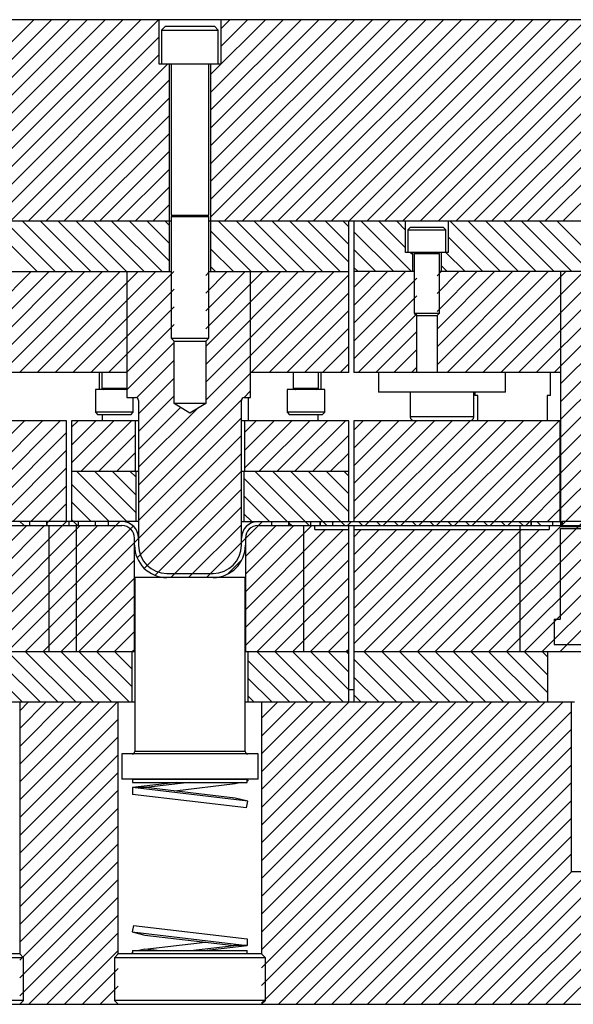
# Model space of a CAD drawing. Header units: inches. Extents: x 1772 to 2706, y -534 to -52.
# Tile 48 of 61: x 1898.39 to 1903.88, y -526.47 to -516.7. Entities that reach past the tile are written whole.
import ezdxf

# ---------------------------------------------------------------- set-up
doc = ezdxf.new("R2010")
doc.units = ezdxf.units.IN
doc.header["$LTSCALE"] = 0.5
doc.header["$MEASUREMENT"] = 0
doc.layers.add('SID-M-F', color=202, linetype='Continuous')
doc.layers.add('SID-M-S', color=105, linetype='Continuous')
pattern_1 = [(135, (1911.26172, -563.36026), (-0.08838835, -0.08838835), [])]

msp = doc.modelspace()

# ---------------------------------------------------------------- hatches: boundary and pattern name
at = {"layer": 'SID-M-F'}
h = msp.add_hatch(dxfattribs=at)
h.set_pattern_fill('ANSI31', color=256, angle=90, style=0)
h.set_pattern_definition(pattern_1)
h.paths.add_polyline_path([(1899.26591, -521.71628), (1899.26591, -521.67628), (1899.14093, -521.67628), (1899.14093, -521.71628)], flags=0)
h = msp.add_hatch(dxfattribs=at)
h.set_pattern_fill('ANSI31', color=256, angle=90, style=0)
h.set_pattern_definition(pattern_1)
h.paths.add_polyline_path([(1901.37014, -521.71628), (1901.37014, -521.67628), (1901.27841, -521.67628), (1901.27841, -521.71628)], flags=0)

# ---------------------------------------------------------------- linework, layer by layer
at = {"layer": 'SID-M-F', "linetype": 'Continuous'}
for p, q in [((1897.88141, -517.3436), (1898.52873, -516.69628)), ((1897.88141, -517.52038), (1898.70551, -516.69628)), ((1897.88141, -517.69716), (1898.88229, -516.69628)), ((1897.88141, -517.87393), (1899.05906, -516.69628)), ((1897.88141, -518.05071), (1899.23584, -516.69628)), ((1897.88141, -518.22749), (1899.41262, -516.69628)), ((1897.88141, -518.40426), (1899.58939, -516.69628)), ((1897.88141, -518.58104), (1899.76617, -516.69628)), ((1900.28141, -517.2417), (1900.82683, -516.69628)), ((1900.28141, -517.41848), (1901.00361, -516.69628)), ((1900.28141, -517.59525), (1901.18038, -516.69628)), ((1900.28141, -517.77203), (1901.35716, -516.69628)), ((1900.28141, -517.94881), (1901.53394, -516.69628)), ((1900.28141, -518.12558), (1901.71071, -516.69628)), ((1900.28141, -518.30236), (1901.88749, -516.69628)), ((1900.28141, -518.47914), (1902.06427, -516.69628)), ((1900.28141, -518.65591), (1902.24104, -516.69628)), ((1900.38291, -516.78665), (1900.47328, -516.69628)), ((1900.38291, -516.96342), (1900.65005, -516.69628)), ((1900.41782, -518.69628), (1902.41782, -516.69628)), ((1900.5946, -518.69628), (1902.5946, -516.69628)), ((1900.77137, -518.69628), (1902.77137, -516.69628)), ((1900.94815, -518.69628), (1902.94815, -516.69628)), ((1901.12493, -518.69628), (1903.12493, -516.69628)), ((1901.3017, -518.69628), (1903.3017, -516.69628)), ((1901.47848, -518.69628), (1903.47848, -516.69628)), ((1901.65526, -518.69628), (1903.65526, -516.69628)), ((1901.83203, -518.69628), (1903.83203, -516.69628)), ((1902.00881, -518.69628), (1904.00881, -516.69628)), ((1902.18559, -518.69628), (1904.18559, -516.69628)), ((1902.36236, -518.69628), (1904.36236, -516.69628)), ((1902.53914, -518.69628), (1904.53914, -516.69628)), ((1902.71592, -518.69628), (1904.71592, -516.69628)), ((1902.89269, -518.69628), (1904.89269, -516.69628)), ((1903.06947, -518.69628), (1905.06947, -516.69628)), ((1903.24625, -518.69628), (1905.24625, -516.69628)), ((1903.42302, -518.69628), (1905.42302, -516.69628)), ((1903.5998, -518.69628), (1905.5998, -516.69628)), ((1903.77658, -518.69628), (1905.77658, -516.69628)), ((1897.94295, -518.69628), (1899.77391, -516.86532)), ((1898.11972, -518.69628), (1899.77391, -517.04209)), ((1898.2965, -518.69628), (1899.8565, -517.13628)), ((1898.47328, -518.69628), (1899.87541, -517.29415)), ((1898.65005, -518.69628), (1899.87541, -517.47092)), ((1898.82683, -518.69628), (1899.87541, -517.6477)), ((1899.00361, -518.69628), (1899.87541, -517.82448)), ((1899.18038, -518.69628), (1899.87541, -518.00125)), ((1899.35716, -518.69628), (1899.87541, -518.17803)), ((1899.53394, -518.69628), (1899.87541, -518.35481)), ((1899.71071, -518.69628), (1899.87541, -518.53158)), ((1898.56399, -519.19628), (1898.06399, -518.69628)), ((1898.74077, -519.19628), (1898.24077, -518.69628)), ((1898.91755, -519.19628), (1898.41755, -518.69628)), ((1899.09433, -519.19628), (1898.59433, -518.69628)), ((1899.2711, -519.19628), (1898.7711, -518.69628)), ((1899.44788, -519.19628), (1898.94788, -518.69628)), ((1899.62466, -519.19628), (1899.12466, -518.69628)), ((1899.80143, -519.19628), (1899.30143, -518.69628)), ((1899.87541, -519.09348), (1899.47821, -518.69628)), ((1899.87541, -518.9167), (1899.65499, -518.69628)), ((1899.87541, -518.73992), (1899.83176, -518.69628)), ((1900.86209, -519.19628), (1900.36209, -518.69628)), ((1901.03887, -519.19628), (1900.53887, -518.69628)), ((1901.21565, -519.19628), (1900.71565, -518.69628)), ((1901.39242, -519.19628), (1900.89242, -518.69628)), ((1901.5692, -519.19628), (1901.0692, -518.69628)), ((1901.65341, -519.10371), (1901.24598, -518.69628)), ((1901.65341, -518.92693), (1901.42275, -518.69628)), ((1901.65341, -518.75016), (1901.59953, -518.69628)), ((1902.27631, -519.19628), (1901.77631, -518.69628)), ((1902.21741, -518.9606), (1901.95308, -518.69628)), ((1902.21741, -518.78383), (1902.12986, -518.69628)), ((1903.16019, -519.19628), (1902.66019, -518.69628)), ((1903.33697, -519.19628), (1902.83697, -518.69628)), ((1903.51374, -519.19628), (1903.01374, -518.69628)), ((1903.69052, -519.19628), (1903.19052, -518.69628)), ((1903.8673, -519.19628), (1903.3673, -518.69628)), ((1904.04407, -519.19628), (1903.54407, -518.69628)), ((1904.22085, -519.19628), (1903.72085, -518.69628)), ((1900.68532, -519.19628), (1900.28141, -518.79237)), ((1902.09953, -519.19628), (1901.70341, -518.80016)), ((1902.98341, -519.19628), (1902.63941, -518.85227)), ((1900.50854, -519.19628), (1900.28141, -518.96915)), ((1901.92275, -519.19628), (1901.70341, -518.97693)), ((1902.28791, -519.0311), (1902.26308, -519.00628)), ((1902.80664, -519.19628), (1902.61664, -519.00628)), ((1900.33176, -519.19628), (1900.28141, -519.14592)), ((1901.74598, -519.19628), (1901.70341, -519.15371)), ((1902.62986, -519.19628), (1902.56891, -519.13533)), ((1897.20641, -521.20058), (1899.21071, -519.19628)), ((1897.83466, -519.86523), (1898.50361, -519.19628)), ((1897.83466, -520.042), (1898.68038, -519.19628)), ((1897.83466, -520.21878), (1898.85716, -519.19628)), ((1897.83466, -520.39556), (1899.03394, -519.19628)), ((1898.38749, -520.19628), (1899.38749, -519.19628)), ((1898.56427, -520.19628), (1899.56427, -519.19628)), ((1898.74104, -520.19628), (1899.74104, -519.19628)), ((1898.91782, -520.19628), (1899.91782, -519.19628)), ((1900.23466, -519.23299), (1900.27137, -519.19628)), ((1900.23466, -519.40977), (1900.44815, -519.19628)), ((1900.23466, -519.58655), (1900.62493, -519.19628)), ((1900.23466, -519.76332), (1900.8017, -519.19628)), ((1900.23466, -519.9401), (1900.97848, -519.19628)), ((1900.23466, -520.11688), (1901.15526, -519.19628)), ((1900.23466, -520.29366), (1901.33203, -519.19628)), ((1900.23466, -520.47043), (1901.50881, -519.19628)), ((1900.68559, -520.19628), (1901.65341, -519.22846)), ((1901.70341, -519.35524), (1901.86236, -519.19628)), ((1901.70341, -519.53201), (1902.03914, -519.19628)), ((1901.70341, -519.70879), (1902.21592, -519.19628)), ((1901.70341, -519.88557), (1902.32791, -519.26107)), ((1902.51178, -522.96628), (1906.28178, -519.19628)), ((1902.52891, -519.23684), (1902.56947, -519.19628)), ((1902.52891, -519.41362), (1902.74625, -519.19628)), ((1902.52891, -519.5904), (1902.92302, -519.19628)), ((1902.52891, -519.76717), (1903.0998, -519.19628)), ((1902.52891, -519.94395), (1903.27658, -519.19628)), ((1902.52891, -520.12073), (1903.45335, -519.19628)), ((1902.63013, -520.19628), (1903.63013, -519.19628)), ((1902.68856, -522.96628), (1906.45856, -519.19628)), ((1902.80691, -520.19628), (1903.80691, -519.19628)), ((1902.86533, -522.96628), (1906.62841, -519.20321)), ((1902.98368, -520.19628), (1903.98368, -519.19628)), ((1903.16046, -520.19628), (1904.16046, -519.19628)), ((1903.33724, -520.19628), (1904.33724, -519.19628)), ((1903.51401, -520.19628), (1904.51401, -519.19628)), ((1903.69079, -520.19628), (1904.69079, -519.19628)), ((1903.75341, -520.31044), (1904.86757, -519.19628)), ((1903.75341, -520.48722), (1905.04434, -519.19628)), ((1903.75341, -520.66399), (1905.22112, -519.19628)), ((1903.75341, -520.84077), (1905.3979, -519.19628)), ((1903.75341, -521.01755), (1905.57467, -519.19628)), ((1903.75341, -521.19432), (1905.75145, -519.19628)), ((1903.75341, -521.3711), (1905.92823, -519.19628)), ((1903.75341, -521.54788), (1906.105, -519.19628)), ((1899.0946, -520.19628), (1899.92216, -519.36872)), ((1900.86236, -520.19628), (1901.65341, -519.40524)), ((1901.70341, -520.06234), (1902.32791, -519.43784)), ((1903.04211, -522.96628), (1906.62841, -519.37998)), ((1899.27137, -520.19628), (1899.92216, -519.54549)), ((1901.03914, -520.19628), (1901.65341, -519.58201)), ((1901.74625, -520.19628), (1902.32791, -519.61462)), ((1899.44815, -520.19628), (1899.92216, -519.72227)), ((1901.21592, -520.19628), (1901.65341, -519.75879)), ((1901.92302, -520.19628), (1902.32791, -519.7914)), ((1899.45341, -520.3678), (1899.92216, -519.89905)), ((1901.39269, -520.19628), (1901.65341, -519.93557)), ((1902.0998, -520.19628), (1902.32791, -519.96817)), ((1899.54936, -520.44862), (1899.92216, -520.07582)), ((1901.56947, -520.19628), (1901.65341, -520.11234)), ((1902.27658, -520.19628), (1902.32791, -520.14495)), ((1899.56841, -521.31346), (1900.67841, -520.20346)), ((1903.21889, -522.96628), (1905.93889, -520.24628)), ((1899.56841, -520.60635), (1899.92216, -520.2526)), ((1899.56841, -520.78313), (1899.92216, -520.42938)), ((1900.61145, -520.44719), (1900.67841, -520.38024)), ((1903.39566, -522.96628), (1906.00341, -520.35854)), ((1899.56841, -521.49024), (1900.58932, -520.46932)), ((1899.56841, -520.95991), (1899.98455, -520.54377)), ((1903.57244, -522.96628), (1906.00341, -520.53531)), ((1899.56841, -521.13668), (1900.14485, -520.56024)), ((1898.17541, -520.93869), (1898.43782, -520.67628)), ((1898.17541, -521.11547), (1898.6146, -520.67628)), ((1898.17541, -521.29224), (1898.79137, -520.67628)), ((1898.90341, -520.74102), (1898.96815, -520.67628)), ((1898.90341, -520.9178), (1899.14493, -520.67628)), ((1898.90341, -521.09457), (1899.3217, -520.67628)), ((1898.99848, -521.17628), (1899.49848, -520.67628)), ((1899.56841, -521.66701), (1900.58841, -520.64701)), ((1900.61841, -520.79379), (1900.73592, -520.67628)), ((1900.61841, -520.97057), (1900.91269, -520.67628)), ((1900.61841, -521.14734), (1901.08947, -520.67628)), ((1900.76625, -521.17628), (1901.26625, -520.67628)), ((1900.94302, -521.17628), (1901.44302, -520.67628)), ((1901.1198, -521.17628), (1901.6198, -520.67628)), ((1901.70341, -520.76945), (1901.79658, -520.67628)), ((1901.70341, -520.94623), (1901.97335, -520.67628)), ((1901.70341, -521.123), (1902.15013, -520.67628)), ((1901.70341, -521.29978), (1902.32691, -520.67628)), ((1901.70341, -521.47656), (1902.50368, -520.67628)), ((1901.70341, -521.65333), (1902.68046, -520.67628)), ((1901.81724, -521.71628), (1902.85724, -520.67628)), ((1901.99401, -521.71628), (1903.03401, -520.67628)), ((1902.17079, -521.71628), (1903.21079, -520.67628)), ((1902.34757, -521.71628), (1903.38757, -520.67628)), ((1902.52434, -521.71628), (1903.56434, -520.67628)), ((1902.70112, -521.71628), (1903.74112, -520.67628)), ((1903.74922, -522.96628), (1906.00341, -520.71209)), ((1898.17541, -521.46902), (1898.85341, -520.79102)), ((1898.44592, -522.96628), (1900.58841, -520.82379)), ((1899.17526, -521.17628), (1899.53841, -520.81313)), ((1901.29658, -521.17628), (1901.65341, -520.81945)), ((1902.8779, -521.71628), (1903.75201, -520.84217)), ((1898.17541, -521.6458), (1898.85341, -520.9678)), ((1899.35203, -521.17628), (1899.53841, -520.98991)), ((1899.55362, -522.03536), (1900.58841, -521.00057)), ((1901.47335, -521.17628), (1901.65341, -520.99623)), ((1903.05467, -521.71628), (1903.75201, -521.01895)), ((1898.3217, -521.67628), (1898.85341, -521.14457)), ((1899.453, -521.67628), (1898.953, -521.17628)), ((1899.54341, -521.5899), (1899.12978, -521.17628)), ((1899.54341, -521.41313), (1899.30656, -521.17628)), ((1899.54341, -521.23635), (1899.48333, -521.17628)), ((1899.52881, -521.17628), (1899.53841, -521.16668)), ((1899.62536, -522.14039), (1900.58841, -521.17734)), ((1901.26077, -521.71628), (1900.72077, -521.17628)), ((1901.43755, -521.71628), (1900.89755, -521.17628)), ((1901.61433, -521.71628), (1901.07433, -521.17628)), ((1901.65341, -521.57858), (1901.2511, -521.17628)), ((1901.65341, -521.40181), (1901.42788, -521.17628)), ((1901.65341, -521.22503), (1901.60466, -521.17628)), ((1901.65013, -521.17628), (1901.65341, -521.173)), ((1903.23145, -521.71628), (1903.75201, -521.19572)), ((1898.49848, -521.67628), (1898.85341, -521.32135)), ((1899.27623, -521.67628), (1898.90341, -521.30346)), ((1901.04399, -521.67628), (1900.61341, -521.24569)), ((1899.73305, -522.20947), (1900.58841, -521.35412)), ((1900.86722, -521.67628), (1900.61341, -521.42247)), ((1903.40823, -521.71628), (1903.75201, -521.3725)), ((1898.66167, -521.68986), (1898.85341, -521.49813)), ((1899.09945, -521.67628), (1898.90341, -521.48023)), ((1899.88802, -522.23128), (1900.58841, -521.5309)), ((1900.69044, -521.67628), (1900.61341, -521.59924)), ((1903.625, -521.67628), (1903.75201, -521.54928)), ((1898.19041, -522.33791), (1898.85203, -521.67628)), ((1898.19041, -522.86824), (1899.38236, -521.67628)), ((1898.19041, -521.98435), (1898.45848, -521.71628)), ((1898.19041, -522.16113), (1898.63526, -521.71628)), ((1898.19041, -522.51468), (1898.98881, -521.71628)), ((1898.19041, -522.69146), (1899.16559, -521.71628)), ((1898.43234, -521.71628), (1898.39234, -521.67628)), ((1898.96267, -521.71628), (1898.90341, -521.65701)), ((1900.0648, -522.23128), (1900.58841, -521.70767)), ((1900.24158, -522.23128), (1900.79658, -521.67628)), ((1900.62841, -522.02123), (1900.93335, -521.71628)), ((1900.62841, -522.198), (1901.11013, -521.71628)), ((1900.62841, -522.37478), (1901.28691, -521.71628)), ((1901.08399, -521.71628), (1901.06167, -521.69396)), ((1901.49514, -521.68482), (1901.50368, -521.67628)), ((1901.64046, -521.71628), (1901.68046, -521.67628)), ((1901.7911, -521.71628), (1901.7511, -521.67628)), ((1901.96788, -521.71628), (1901.92788, -521.67628)), ((1902.14466, -521.71628), (1902.10466, -521.67628)), ((1902.32143, -521.71628), (1902.28143, -521.67628)), ((1902.49821, -521.71628), (1902.45821, -521.67628)), ((1902.67499, -521.71628), (1902.63499, -521.67628)), ((1902.85176, -521.71628), (1902.81176, -521.67628)), ((1903.02854, -521.71628), (1902.98854, -521.67628)), ((1903.20532, -521.71628), (1903.16532, -521.67628)), ((1903.38209, -521.71628), (1903.34209, -521.67628)), ((1903.55887, -521.71628), (1903.51887, -521.67628)), ((1898.26914, -522.96628), (1899.51519, -521.72023)), ((1900.62841, -522.55156), (1901.42368, -521.75628)), ((1900.62841, -522.72833), (1901.60046, -521.75628)), ((1901.70341, -521.83011), (1901.77724, -521.75628)), ((1901.70341, -522.00689), (1901.95401, -521.75628)), ((1901.70341, -522.18366), (1902.13079, -521.75628)), ((1901.70341, -522.36044), (1902.30757, -521.75628)), ((1901.70341, -522.53722), (1902.48434, -521.75628)), ((1901.70341, -522.71399), (1902.66112, -521.75628)), ((1901.70341, -522.89077), (1902.8379, -521.75628)), ((1901.80467, -522.96628), (1903.01467, -521.75628)), ((1901.98145, -522.96628), (1903.19145, -521.75628)), ((1902.15823, -522.96628), (1903.36823, -521.75628)), ((1902.335, -522.96628), (1903.545, -521.75628)), ((1900.62841, -522.90511), (1901.65341, -521.88011)), ((1898.62269, -522.96628), (1899.52841, -522.06057)), ((1900.4533, -522.19633), (1900.59346, -522.05617)), ((1900.74401, -522.96628), (1901.65341, -522.05689)), ((1898.79947, -522.96628), (1899.52841, -522.23734)), ((1900.92079, -522.96628), (1901.65341, -522.23366)), ((1898.97625, -522.96628), (1899.52841, -522.41412)), ((1901.20341, -522.86044), (1901.65341, -522.41044)), ((1899.15302, -522.96628), (1899.52841, -522.5909)), ((1901.27434, -522.96628), (1901.65341, -522.58722)), ((1899.3298, -522.96628), (1899.52841, -522.76767)), ((1901.45112, -522.96628), (1901.65341, -522.76399)), ((1901.09757, -522.96628), (1901.20341, -522.86044)), ((1898.76813, -523.46628), (1898.26813, -522.96628)), ((1898.94491, -523.46628), (1898.44491, -522.96628)), ((1899.12168, -523.46628), (1898.62168, -522.96628)), ((1899.29846, -523.46628), (1898.79846, -522.96628)), ((1899.47524, -523.46628), (1898.97524, -522.96628)), ((1899.50341, -523.31767), (1899.15201, -522.96628)), ((1899.50341, -523.14089), (1899.32879, -522.96628)), ((1899.50658, -522.96628), (1899.52841, -522.94445)), ((1901.243, -523.46628), (1900.743, -522.96628)), ((1901.41978, -523.46628), (1900.91978, -522.96628)), ((1901.59656, -523.46628), (1901.09656, -522.96628)), ((1901.65341, -523.34635), (1901.27333, -522.96628)), ((1901.65341, -523.16957), (1901.45011, -522.96628)), ((1901.65341, -522.9928), (1901.62689, -522.96628)), ((1901.6279, -522.96628), (1901.65341, -522.94077)), ((1902.30366, -523.46628), (1901.80366, -522.96628)), ((1902.48044, -523.46628), (1901.98044, -522.96628)), ((1902.65722, -523.46628), (1902.15722, -522.96628)), ((1902.83399, -523.46628), (1902.33399, -522.96628)), ((1903.01077, -523.46628), (1902.51077, -522.96628)), ((1903.18755, -523.46628), (1902.68755, -522.96628)), ((1903.36433, -523.46628), (1902.86433, -522.96628)), ((1903.5411, -523.46628), (1903.0411, -522.96628)), ((1903.62841, -523.37681), (1903.21788, -522.96628)), ((1903.62841, -523.20003), (1903.39466, -522.96628)), ((1903.62841, -523.02325), (1903.57143, -522.96628)), ((1898.59135, -523.46628), (1898.20841, -523.08333)), ((1901.06623, -523.46628), (1900.65341, -523.05346)), ((1902.12689, -523.46628), (1901.70341, -523.0428)), ((1898.41458, -523.46628), (1898.20841, -523.26011)), ((1900.88945, -523.46628), (1900.65341, -523.23023)), ((1901.95011, -523.46628), (1901.70341, -523.21957)), ((1898.38936, -523.55317), (1898.47625, -523.46628)), ((1898.38936, -523.72995), (1898.65302, -523.46628)), ((1898.38936, -523.90672), (1898.8298, -523.46628)), ((1898.38936, -524.0835), (1899.00658, -523.46628)), ((1898.38936, -524.26028), (1899.18335, -523.46628)), ((1898.38936, -524.43705), (1899.36013, -523.46628)), ((1900.71267, -523.46628), (1900.65341, -523.40701)), ((1900.78936, -523.62804), (1900.95112, -523.46628)), ((1900.78936, -523.80482), (1901.1279, -523.46628)), ((1900.78936, -523.9816), (1901.30467, -523.46628)), ((1900.78936, -524.15837), (1901.48145, -523.46628)), ((1900.78936, -524.33515), (1901.65823, -523.46628)), ((1900.78936, -524.51193), (1901.835, -523.46628)), ((1900.78936, -524.6887), (1902.01178, -523.46628)), ((1900.78936, -524.86548), (1902.18856, -523.46628)), ((1900.78936, -525.04226), (1902.36533, -523.46628)), ((1900.78936, -525.21903), (1902.54211, -523.46628)), ((1900.78936, -525.39581), (1902.71889, -523.46628)), ((1900.78936, -525.57259), (1902.89566, -523.46628)), ((1900.78936, -525.74936), (1903.07244, -523.46628)), ((1900.78936, -525.92614), (1903.24922, -523.46628)), ((1900.78936, -526.10292), (1903.42599, -523.46628)), ((1900.78936, -526.27969), (1903.60277, -523.46628)), ((1900.78936, -526.45647), (1903.77955, -523.46628)), ((1901.77333, -523.46628), (1901.70341, -523.39635)), ((1900.95632, -526.46628), (1903.86341, -523.5592)), ((1898.38936, -524.61383), (1899.36746, -523.63573)), ((1901.1331, -526.46628), (1903.86341, -523.73597)), ((1898.38936, -524.79061), (1899.36746, -523.81251)), ((1901.30988, -526.46628), (1903.86341, -523.91275)), ((1898.38936, -524.96738), (1899.36746, -523.98928)), ((1901.48665, -526.46628), (1903.86341, -524.08953)), ((1898.38936, -525.14416), (1899.36746, -524.16606)), ((1898.38936, -525.32094), (1899.36746, -524.34284)), ((1901.66343, -526.46628), (1903.86341, -524.2663)), ((1901.84021, -526.46628), (1903.86341, -524.44308)), ((1898.38936, -525.49771), (1899.36746, -524.51961)), ((1902.01699, -526.46628), (1903.86341, -524.61986)), ((1898.38936, -525.67449), (1899.36746, -524.69639)), ((1902.19376, -526.46628), (1903.86341, -524.79663)), ((1898.38936, -525.85127), (1899.36746, -524.87317)), ((1902.37054, -526.46628), (1903.86341, -524.97341)), ((1898.38936, -526.02804), (1899.36746, -525.04994)), ((1898.38936, -526.20482), (1899.36746, -525.22672)), ((1902.54732, -526.46628), (1903.86341, -525.15019)), ((1902.72409, -526.46628), (1904.04009, -525.15028)), ((1902.90087, -526.46628), (1904.21687, -525.15028)), ((1903.07765, -526.46628), (1904.39365, -525.15028)), ((1903.25442, -526.46628), (1904.57042, -525.15028)), ((1903.4312, -526.46628), (1904.7472, -525.15028)), ((1903.60798, -526.46628), (1904.92398, -525.15028)), ((1903.78475, -526.46628), (1905.10075, -525.15028)), ((1898.38936, -526.3816), (1899.36746, -525.4035)), ((1898.48145, -526.46628), (1899.36746, -525.58027)), ((1898.65823, -526.46628), (1899.36746, -525.75705)), ((1898.835, -526.46628), (1899.36746, -525.93383)), ((1899.01178, -526.46628), (1899.36746, -526.1106)), ((1899.18856, -526.46628), (1899.36746, -526.28738)), ((1899.36533, -526.46628), (1899.36746, -526.46416))]:
    msp.add_line(p, q, dxfattribs=at)
at = {"layer": 'SID-M-S'}
for p, q in [((1919.12841, -516.69628), (1873.62841, -516.69628)), ((1899.77391, -517.13628), (1899.77391, -516.69628)), ((1900.38291, -516.69628), (1900.38291, -517.13628)), ((1899.83466, -516.76128), (1899.79716, -516.79878)), ((1899.79716, -516.79878), (1899.79716, -517.13628)), ((1899.79716, -516.79878), (1900.35966, -516.79878)), ((1899.83466, -516.76128), (1900.32216, -516.76128)), ((1900.35966, -516.79878), (1900.32216, -516.76128)), ((1900.35966, -517.13628), (1900.35966, -516.79878)), ((1900.38291, -517.13628), (1899.77391, -517.13628)), ((1899.87541, -519.19628), (1899.87541, -517.13628)), ((1899.89091, -517.13628), (1899.89091, -518.63667)), ((1900.26591, -518.63667), (1900.26591, -517.13628)), ((1900.28141, -517.13628), (1900.28141, -519.19628)), ((1899.89091, -518.63667), (1900.26591, -518.63667)), ((1899.91796, -518.6382), (1899.89091, -518.64805)), ((1899.89091, -518.64805), (1899.89091, -519.85503)), ((1899.89091, -518.64805), (1900.26591, -518.64805)), ((1899.91796, -518.6382), (1900.23885, -518.6382)), ((1900.26591, -518.64805), (1900.23885, -518.6382)), ((1900.26591, -519.85503), (1900.26591, -518.64805)), ((1899.89091, -518.69628), (1897.86591, -518.69628)), ((1906.64849, -518.69628), (1900.26591, -518.69628)), ((1901.65341, -520.19628), (1901.65341, -518.69628)), ((1901.70341, -518.69628), (1901.70341, -520.19628)), ((1902.21741, -519.00628), (1902.21741, -518.69628)), ((1902.26591, -518.75628), (1902.24091, -518.78128)), ((1902.24091, -518.78128), (1902.24091, -519.00628)), ((1902.24091, -518.78128), (1902.61591, -518.78128)), ((1902.26591, -518.75628), (1902.59091, -518.75628)), ((1902.61591, -518.78128), (1902.59091, -518.75628)), ((1902.61591, -519.00628), (1902.61591, -518.78128)), ((1902.63941, -518.69628), (1902.63941, -519.00628)), ((1902.63941, -519.00628), (1902.21741, -519.00628)), ((1902.28791, -519.19628), (1902.28791, -519.00628)), ((1902.30341, -519.00628), (1902.30341, -519.00667)), ((1902.30341, -519.00667), (1902.55341, -519.00667)), ((1902.32371, -519.0082), (1902.30341, -519.01559)), ((1902.30341, -519.01559), (1902.30341, -519.60678)), ((1902.30341, -519.01559), (1902.55341, -519.01559)), ((1902.32371, -519.0082), (1902.5331, -519.0082)), ((1902.55341, -519.01559), (1902.5331, -519.0082)), ((1902.55341, -519.00667), (1902.55341, -519.00628)), ((1902.55341, -519.60678), (1902.55341, -519.01559)), ((1902.56891, -519.00628), (1902.56891, -519.19628)), ((1897.86591, -519.19628), (1899.89091, -519.19628)), ((1899.45341, -519.19628), (1899.45341, -520.44628)), ((1900.26591, -519.19628), (1901.65341, -519.19628)), ((1900.67841, -520.44628), (1900.67841, -519.19628)), ((1902.30341, -519.19628), (1901.70341, -519.19628)), ((1906.64849, -519.19628), (1902.55341, -519.19628)), ((1903.75341, -519.19628), (1903.75341, -521.72628)), ((1902.30341, -519.60678), (1902.32791, -519.63128)), ((1902.30341, -519.60678), (1902.55341, -519.60678)), ((1902.32791, -520.19628), (1902.32791, -519.63128)), ((1902.32791, -519.63128), (1902.52891, -519.63128)), ((1902.52891, -519.63128), (1902.55341, -519.60678)), ((1902.52891, -519.63128), (1902.52891, -520.19628)), ((1899.89091, -519.85503), (1899.92216, -519.88628)), ((1899.89091, -519.85503), (1900.26591, -519.85503)), ((1900.23466, -519.88628), (1900.26591, -519.85503)), ((1899.92216, -520.50628), (1899.92216, -519.88628)), ((1899.92216, -519.88628), (1900.23466, -519.88628)), ((1900.23466, -519.88628), (1900.23466, -520.50628)), ((1899.45341, -520.19628), (1898.26591, -520.19628)), ((1899.17841, -520.19628), (1899.17841, -520.36628)), ((1899.20341, -520.19628), (1899.20341, -520.35697)), ((1901.65341, -520.19628), (1900.67841, -520.19628)), ((1901.10341, -520.19628), (1901.10341, -520.35697)), ((1901.35341, -520.35697), (1901.35341, -520.19628)), ((1901.37841, -520.36628), (1901.37841, -520.19628)), ((1903.75341, -520.19628), (1901.70341, -520.19628)), ((1901.94849, -520.19628), (1901.94849, -520.39329)), ((1903.20833, -520.39329), (1903.20833, -520.19628)), ((1903.65341, -520.42628), (1903.65341, -520.19628)), ((1899.14091, -520.36628), (1899.14091, -520.59128)), ((1899.45341, -520.36628), (1899.14091, -520.36628)), ((1899.20341, -520.35697), (1899.22371, -520.36436)), ((1899.45341, -520.35697), (1899.20341, -520.35697)), ((1899.20341, -520.36588), (1899.20341, -520.36628)), ((1899.45341, -520.36588), (1899.20341, -520.36588)), ((1899.4331, -520.36436), (1899.22371, -520.36436)), ((1899.4331, -520.36436), (1899.45341, -520.35697)), ((1899.45341, -520.44628), (1899.53841, -520.44628)), ((1899.51591, -520.59128), (1899.51591, -520.44628)), ((1900.61841, -520.44628), (1900.67841, -520.44628)), ((1900.65966, -520.67628), (1900.65966, -520.44628)), ((1901.04091, -520.36628), (1901.04091, -520.59128)), ((1901.41591, -520.36628), (1901.04091, -520.36628)), ((1901.10341, -520.35697), (1901.12371, -520.36436)), ((1901.35341, -520.35697), (1901.10341, -520.35697)), ((1901.10341, -520.36588), (1901.10341, -520.36628)), ((1901.35341, -520.36588), (1901.10341, -520.36588)), ((1901.3331, -520.36436), (1901.12371, -520.36436)), ((1901.3331, -520.36436), (1901.35341, -520.35697)), ((1901.35341, -520.36628), (1901.35341, -520.36588)), ((1901.41591, -520.59128), (1901.41591, -520.36628)), ((1903.20833, -520.39329), (1901.94849, -520.39329)), ((1902.26345, -520.39329), (1902.26345, -520.63691)), ((1902.89337, -520.63691), (1902.89337, -520.39329)), ((1902.90341, -520.39329), (1902.90341, -520.42628)), ((1902.93466, -520.42628), (1902.90341, -520.42628)), ((1902.93466, -520.67628), (1902.93466, -520.42628)), ((1903.65341, -520.42628), (1903.62216, -520.42628)), ((1903.62216, -520.42628), (1903.62216, -520.67628)), ((1899.56841, -520.47628), (1899.56841, -521.91128)), ((1900.07841, -520.60016), (1899.92216, -520.50628)), ((1900.23466, -520.50628), (1899.92216, -520.50628)), ((1900.23466, -520.50628), (1900.07841, -520.60016)), ((1900.58841, -521.91128), (1900.58841, -520.47628)), ((1899.14091, -520.59128), (1899.16591, -520.61628)), ((1899.51591, -520.59128), (1899.14091, -520.59128)), ((1899.49091, -520.61628), (1899.16591, -520.61628)), ((1899.20966, -520.67628), (1899.20966, -520.61628)), ((1899.49091, -520.61628), (1899.51591, -520.59128)), ((1901.04091, -520.59128), (1901.06591, -520.61628)), ((1901.41591, -520.59128), (1901.04091, -520.59128)), ((1901.39091, -520.61628), (1901.06591, -520.61628)), ((1901.34716, -520.61628), (1901.34716, -520.67628)), ((1901.39091, -520.61628), (1901.41591, -520.59128)), ((1902.89337, -520.63691), (1902.26345, -520.63691)), ((1898.85341, -520.67628), (1898.15041, -520.67628)), ((1898.85341, -521.67628), (1898.85341, -520.67628)), ((1898.90341, -520.67628), (1898.90341, -521.67628)), ((1899.56841, -520.67628), (1898.90341, -520.67628)), ((1899.53841, -521.17628), (1899.53841, -520.67628)), ((1901.65341, -520.67628), (1900.58841, -520.67628)), ((1900.61841, -520.67628), (1900.61841, -521.17628)), ((1901.65341, -521.67628), (1901.65341, -520.67628)), ((1903.75341, -520.67628), (1901.70341, -520.67628)), ((1901.70341, -520.67628), (1901.70341, -521.67628)), ((1903.75201, -521.67628), (1903.75201, -520.67628)), ((1898.90341, -521.17628), (1899.56841, -521.17628)), ((1899.54341, -521.67628), (1899.54341, -521.17628)), ((1900.58841, -521.17628), (1901.65341, -521.17628)), ((1900.61341, -521.17628), (1900.61341, -521.67628)), ((1899.56841, -521.67628), (1898.15041, -521.67628)), ((1898.25341, -521.71628), (1899.40341, -521.71628)), ((1898.49091, -521.71628), (1898.49091, -521.67628)), ((1898.65658, -521.67628), (1898.65658, -521.71628)), ((1898.66167, -521.71628), (1898.66167, -521.67628)), ((1898.67841, -521.71628), (1898.67841, -522.96628)), ((1898.87841, -521.71628), (1898.87841, -521.67628)), ((1898.95341, -522.96628), (1898.95341, -521.71628)), ((1898.97014, -521.67628), (1898.97014, -521.71628)), ((1899.14093, -521.71628), (1899.14093, -521.67628)), ((1899.26591, -521.67628), (1899.26591, -521.71628)), ((1900.58841, -521.67628), (1903.77014, -521.67628)), ((1900.75341, -521.71628), (1918.07841, -521.71628)), ((1900.89091, -521.71628), (1900.89091, -521.67628)), ((1901.05658, -521.67628), (1901.05658, -521.71628)), ((1901.06167, -521.71628), (1901.06167, -521.67628)), ((1901.20341, -521.71628), (1901.20341, -522.96628)), ((1901.27841, -521.71628), (1901.27841, -521.67628)), ((1901.31591, -521.75628), (1901.31591, -521.71628)), ((1901.37014, -521.67628), (1901.37014, -521.71628)), ((1901.37053, -521.71628), (1901.37053, -521.67628)), ((1901.49514, -521.71628), (1901.49514, -521.67628)), ((1901.65341, -523.46628), (1901.65341, -521.71628)), ((1901.70341, -521.71628), (1901.70341, -523.46628)), ((1903.35341, -522.96628), (1903.35341, -521.71628)), ((1903.46167, -521.67628), (1903.46167, -521.71628)), ((1903.46207, -521.71628), (1903.46207, -521.67628)), ((1903.64091, -521.71628), (1903.64091, -521.75628)), ((1903.67841, -521.71628), (1903.67841, -521.67628)), ((1903.77014, -521.67628), (1903.77014, -521.71628)), ((1903.77053, -521.71628), (1903.77053, -521.67628)), ((1905.86167, -521.67628), (1903.77053, -521.67628)), ((1901.31591, -521.75628), (1901.65341, -521.75628)), ((1901.70341, -521.75628), (1903.64091, -521.75628)), ((1903.75341, -521.72628), (1905.92341, -521.72628)), ((1903.75341, -522.64128), (1903.75341, -521.74628)), ((1903.75341, -521.74628), (1906.00341, -521.74628)), ((1899.52841, -522.96628), (1899.52841, -521.84128)), ((1900.62841, -521.84128), (1900.62841, -522.96628)), ((1899.84841, -522.19128), (1900.30841, -522.19128)), ((1899.53091, -522.23128), (1899.53091, -523.95628)), ((1900.62591, -522.23128), (1899.53091, -522.23128)), ((1900.62591, -523.95628), (1900.62591, -522.23128)), ((1903.69091, -522.64628), (1903.69091, -522.89628)), ((1903.69091, -522.64628), (1903.74841, -522.64628)), ((1898.18791, -522.96628), (1899.53091, -522.96628)), ((1899.50341, -523.46628), (1899.50341, -522.96628)), ((1900.62591, -522.96628), (1901.65341, -522.96628)), ((1900.65341, -522.96628), (1900.65341, -523.46628)), ((1901.70341, -522.96628), (1904.32723, -522.96628)), ((1903.62841, -523.46628), (1903.62841, -522.96628)), ((1903.69091, -522.89628), (1906.06591, -522.89628)), ((1901.65341, -523.34128), (1901.70341, -523.34128)), ((1898.18791, -523.46628), (1899.53091, -523.46628)), ((1898.38936, -523.46628), (1898.38936, -525.96628)), ((1899.36746, -525.96628), (1899.36746, -523.46628)), ((1900.62591, -523.46628), (1903.89415, -523.46628)), ((1900.78936, -523.46628), (1900.78936, -525.96628)), ((1903.86341, -525.15028), (1903.86341, -523.46628)), ((1900.62591, -523.95628), (1899.53091, -523.95628)), ((1899.40341, -523.98128), (1899.40341, -524.23128)), ((1900.75341, -523.98128), (1899.40341, -523.98128)), ((1900.75341, -524.23128), (1900.75341, -523.98128)), ((1900.75341, -524.23128), (1899.40341, -524.23128)), ((1899.50951, -524.23228), (1899.50951, -524.26589)), ((1899.50951, -524.23228), (1900.64911, -524.23228)), ((1900.6473, -524.26589), (1900.6473, -524.23228)), ((1900.65329, -524.24992), (1900.6473, -524.25134)), ((1900.64911, -524.23228), (1900.65329, -524.24992)), ((1899.50951, -524.26589), (1900.6473, -524.26589)), ((1899.94112, -524.26589), (1899.50951, -524.31631)), ((1899.50951, -524.31631), (1899.50951, -524.38353)), ((1900.65329, -524.44991), (1899.50951, -524.31631)), ((1899.64022, -524.31631), (1899.50951, -524.31631)), ((1900.07183, -524.26589), (1899.64022, -524.31631)), ((1900.5261, -524.41979), (1899.64022, -524.31631)), ((1900.5261, -524.28005), (1899.92796, -524.34992)), ((1900.5261, -524.28005), (1900.52275, -524.26589)), ((1900.58588, -524.26589), (1900.5261, -524.28005)), ((1900.6378, -524.51532), (1899.50951, -524.38353)), ((1900.65329, -524.44991), (1900.5261, -524.41979)), ((1900.6378, -524.51532), (1900.65329, -524.44991)), ((1905.89341, -525.15028), (1903.86341, -525.15028)), ((1899.51902, -525.68329), (1899.50352, -525.7487)), ((1899.51902, -525.68329), (1900.6473, -525.81508)), ((1899.50352, -525.7487), (1900.6473, -525.88231)), ((1899.50352, -525.7487), (1899.63071, -525.77883)), ((1899.63071, -525.77883), (1900.5166, -525.88231)), ((1900.6473, -525.81508), (1900.6473, -525.88231)), ((1899.63071, -525.91856), (1899.57094, -525.93272)), ((1899.63071, -525.91856), (1900.22886, -525.8487)), ((1899.75191, -525.93272), (1899.63071, -525.91856)), ((1900.08499, -525.93272), (1900.5166, -525.88231)), ((1900.2157, -525.93272), (1900.6473, -525.88231)), ((1900.6473, -525.88231), (1900.5166, -525.88231)), ((1898.42841, -526.00533), (1896.92841, -526.00533)), ((1898.38936, -525.96628), (1896.96746, -525.96628)), ((1898.42841, -526.00533), (1898.38936, -525.96628)), ((1898.42841, -526.42723), (1898.42841, -526.00533)), ((1899.36746, -525.96628), (1899.32841, -526.00533)), ((1899.32841, -526.00533), (1899.32841, -526.42723)), ((1900.82841, -526.00533), (1899.32841, -526.00533)), ((1900.78936, -525.96628), (1899.36746, -525.96628)), ((1899.50951, -525.94727), (1899.50352, -525.94869)), ((1899.50352, -525.94869), (1899.50769, -525.96628)), ((1899.50951, -525.93272), (1900.6473, -525.93272)), ((1899.50951, -525.93272), (1899.50951, -525.96628)), ((1900.6473, -525.96628), (1900.6473, -525.93272)), ((1900.82841, -526.00533), (1900.78936, -525.96628)), ((1900.82841, -526.42723), (1900.82841, -526.00533)), ((1873.62841, -526.46628), (1919.12841, -526.46628)), ((1898.42841, -526.42723), (1896.92841, -526.42723)), ((1898.38936, -526.46628), (1898.42841, -526.42723)), ((1899.32841, -526.42723), (1899.36746, -526.46628)), ((1900.82841, -526.42723), (1899.32841, -526.42723)), ((1900.78936, -526.46628), (1900.82841, -526.42723))]:
    msp.add_line(p, q, dxfattribs=at)
for centre, radius, start, end in [((1899.91769, -518.63746), 0.000787, 290, 90), ((1900.23912, -518.63746), 0.000787, 90, 250), ((1902.32344, -519.00746), 0.000787, 290, 90), ((1902.53337, -519.00746), 0.000787, 90, 250), ((1899.22344, -520.3651), 0.000787, 270, 70), ((1899.43337, -520.3651), 0.000787, 110, 270), ((1899.53841, -520.47628), 0.03, 0, 90), ((1900.61841, -520.47628), 0.03, 90, 180), ((1901.12344, -520.3651), 0.000787, 270, 70), ((1901.33337, -520.3651), 0.000787, 110, 270), ((1902.30282, -520.63691), 0.03937, 180, 270), ((1902.854, -520.63691), 0.03937, 270, 0), ((1899.40341, -521.84128), 0.165, 0, 90), ((1899.40341, -521.84128), 0.125, 0, 90), ((1900.75341, -521.84128), 0.165, 90, 180), ((1900.75341, -521.84128), 0.125, 90, 180), ((1899.84841, -521.91128), 0.32, 180, 270), ((1899.84841, -521.91128), 0.28, 180, 270), ((1900.30841, -521.91128), 0.32, 270, 0), ((1900.30841, -521.91128), 0.28, 270, 0), ((1903.74841, -522.64128), 0.005, 270, 0), ((1899.50591, -523.95628), 0.025, 270, 0), ((1900.65091, -523.95628), 0.025, 180, 270)]:
    msp.add_arc(centre, radius, start, end, dxfattribs=at)

doc.saveas('drawing.dxf')
